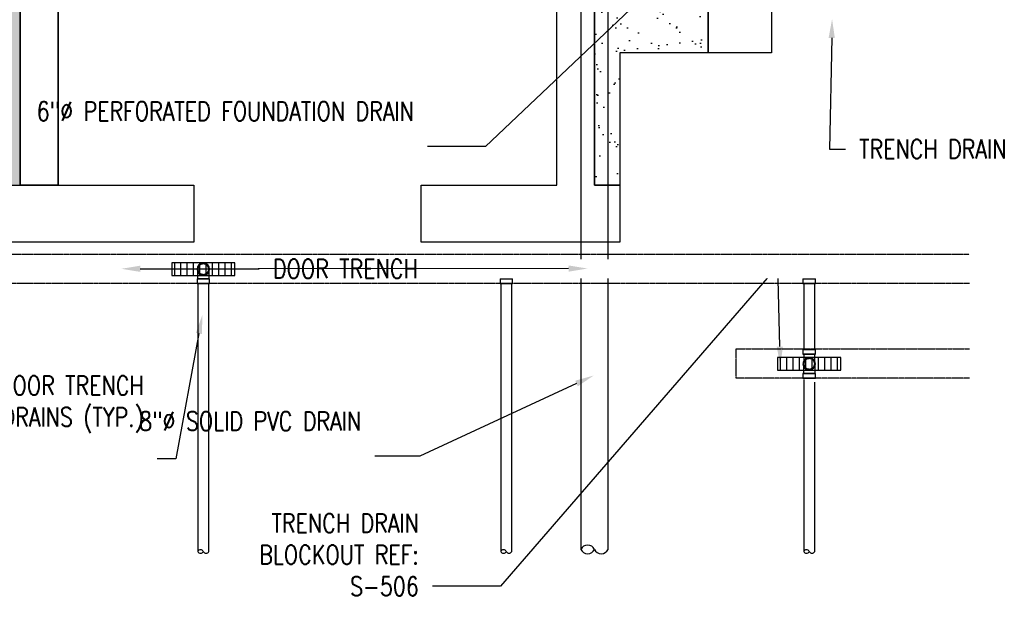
# Model space of a CAD drawing. Header units: inches. Extents: x -5890 to 5861, y -818 to 196.
# Tile 3 of 19: x -806 to -494, y -818 to -634. Entities that reach past the tile are written whole.
import ezdxf
from ezdxf import colors
from ezdxf.entities.mleader import LeaderData, LeaderLine
from ezdxf.math import Vec2, Vec3

# ---------------------------------------------------------------- set-up
doc = ezdxf.new("R2010")
doc.units = ezdxf.units.IN
doc.header["$MEASUREMENT"] = 0
doc.linetypes.add('Hidden 3_32_', pattern=[0.140625, 0.09375, -0.046875])
for name, color, linetype in [('A-DETL-HDLN', 90, 'Hidden 3_32_'), ('P-PIPE', 3, 'Continuous'), ('S-ANNO-NOTE', 2, 'Continuous')]:
    doc.layers.add(name, color=color, linetype=linetype)
doc.layers.add('A-WALL-PATT', color=9, linetype='Continuous', true_color=0x808080)
doc.styles.add('Annotative', font='romans.shx', dxfattribs={"width": 0.8, "height": 0.125})
pattern_1 = [(37.5, (-817.062, -1537.206), (-0.314967, 9.63412), [0, -7.6, 0, -8.5, 0, -8.125]), (7.5, (-817.062, -1537.206), (8.84888, 14.11073), [0, -4.1, 0, -6.85, 0, -2.625]), (327.5, (-823.212, -1537.206), (15.57071, 0.028295), [0, -2.5, 0, -9, 0, -11.75]), (317.5, (-823.212, -1537.206), (15.03063, 4.38838), [0, -1.25, 0, -5.9, 0, -6.75])]

# ---------------------------------------------------------------- blocks, each defined once
blk = doc.blocks.new('Mechanical_Box_H_rvt-1-ENLARGED MECHANICAL ROOM DRAIN AND VENT PLAN 1')
at = {"layer": 'P-PIPE', "lineweight": -3}
for p, q in [((196.72, 937.79), (196.72, 735.8)), ((205.34, 893.21), (205.34, 937.79)), ((205.34, 735.8), (205.34, 893.21)), ((75.1, 821.55), (75.1, 820.05)), ((79.06, 820.05), (79.06, 821.55)), ((171.1, 821.55), (171.1, 820.05)), ((175.06, 820.05), (175.06, 821.55)), ((267.1, 821.55), (267.1, 820.05)), ((271.06, 820.05), (271.06, 821.55)), ((75.33, 820.05), (75.33, 735.14)), ((78.83, 735.14), (78.83, 820.05)), ((171.33, 820.05), (171.33, 735.14)), ((174.83, 735.14), (174.83, 820.05)), ((267.33, 820.04), (267.33, 799.17)), ((270.83, 799.17), (270.83, 820.04)), ((267.1, 799.17), (267.1, 797.67)), ((271.06, 797.67), (271.06, 799.17)), ((267.1, 791.55), (267.1, 790.05)), ((267.33, 789.62), (267.33, 735.14)), ((271.06, 790.05), (271.06, 791.55)), ((270.83, 735.14), (270.83, 788.85))]:
    blk.add_line(p, q, dxfattribs=at)
at = {"layer": 'P-PIPE', "lineweight": -3, "flags": 128}
for points in [[(75.33, 824.61), (75.33, 824.68), (75.33, 824.75), (75.34, 824.82), (75.35, 824.89), (75.36, 824.96), (75.38, 825.03), (75.4, 825.09), (75.42, 825.16), (75.44, 825.23), (75.47, 825.29), (75.49, 825.35), (75.52, 825.42), (75.56, 825.48), (75.59, 825.54), (75.63, 825.6), (75.67, 825.65), (75.72, 825.71), (75.76, 825.76), (75.81, 825.82), (75.86, 825.86), (75.91, 825.91), (75.96, 825.96), (76.02, 826), (76.07, 826.04), (76.13, 826.08), (76.19, 826.12), (76.25, 826.15), (76.31, 826.18), (76.38, 826.21), (76.44, 826.24), (76.51, 826.26), (76.58, 826.29), (76.64, 826.3), (76.71, 826.32), (76.78, 826.33), (76.85, 826.34), (76.92, 826.35), (76.99, 826.36), (77.06, 826.36), (77.08, 826.36)], [(77.08, 822.86), (77.01, 822.86), (76.94, 822.87), (76.87, 822.87), (76.8, 822.88), (76.73, 822.89), (76.66, 822.91), (76.59, 822.93), (76.53, 822.95), (76.46, 822.97), (76.4, 823), (76.33, 823.03), (76.27, 823.06), (76.21, 823.09), (76.15, 823.13), (76.09, 823.17), (76.03, 823.21), (75.98, 823.25), (75.92, 823.29), (75.87, 823.34), (75.82, 823.39), (75.77, 823.44), (75.73, 823.49), (75.68, 823.55), (75.64, 823.61), (75.6, 823.66), (75.57, 823.72), (75.53, 823.78), (75.5, 823.85), (75.47, 823.91), (75.45, 823.98), (75.42, 824.04), (75.4, 824.11), (75.38, 824.18), (75.37, 824.24), (75.35, 824.31), (75.34, 824.38), (75.33, 824.45), (75.33, 824.52), (75.33, 824.59), (75.33, 824.61)], [(75.33, 821.55), (75.33, 821.67), (75.33, 821.79), (75.33, 821.92), (75.33, 822.04), (75.33, 822.16), (75.33, 822.28), (75.33, 822.4), (75.33, 822.52), (75.33, 822.63), (75.33, 822.75), (75.33, 822.86), (75.33, 822.97), (75.33, 823.08), (75.33, 823.19), (75.33, 823.29), (75.33, 823.39), (75.33, 823.49), (75.33, 823.58), (75.33, 823.67), (75.33, 823.76), (75.33, 823.84), (75.33, 823.92), (75.33, 824), (75.33, 824.07), (75.33, 824.14), (75.33, 824.2), (75.33, 824.26), (75.33, 824.31), (75.33, 824.36), (75.33, 824.41), (75.33, 824.45), (75.33, 824.49), (75.33, 824.52), (75.33, 824.55), (75.33, 824.57), (75.33, 824.59), (75.33, 824.6), (75.33, 824.61), (75.33, 824.61)], [(77.08, 826.36), (77.15, 826.36), (77.22, 826.35), (77.29, 826.35), (77.36, 826.34), (77.42, 826.32), (77.49, 826.31), (77.56, 826.29), (77.63, 826.27), (77.69, 826.25), (77.76, 826.22), (77.82, 826.19), (77.89, 826.16), (77.95, 826.13), (78.01, 826.09), (78.07, 826.05), (78.12, 826.01), (78.18, 825.97), (78.23, 825.93), (78.28, 825.88), (78.33, 825.83), (78.38, 825.78), (78.43, 825.72), (78.47, 825.67), (78.51, 825.61), (78.55, 825.55), (78.59, 825.5), (78.62, 825.43), (78.65, 825.37), (78.68, 825.31), (78.71, 825.24), (78.73, 825.18), (78.75, 825.11), (78.77, 825.04), (78.79, 824.98), (78.8, 824.91), (78.81, 824.84), (78.82, 824.77), (78.82, 824.7), (78.83, 824.63), (78.83, 824.61)], [(78.83, 824.61), (78.83, 824.54), (78.82, 824.47), (78.81, 824.4), (78.8, 824.33), (78.79, 824.26), (78.78, 824.19), (78.76, 824.13), (78.74, 824.06), (78.71, 823.99), (78.69, 823.93), (78.66, 823.86), (78.63, 823.8), (78.6, 823.74), (78.56, 823.68), (78.52, 823.62), (78.48, 823.56), (78.44, 823.51), (78.39, 823.46), (78.35, 823.4), (78.3, 823.35), (78.25, 823.31), (78.19, 823.26), (78.14, 823.22), (78.08, 823.18), (78.02, 823.14), (77.96, 823.1), (77.9, 823.07), (77.84, 823.03), (77.78, 823.01), (77.71, 822.98), (77.65, 822.95), (77.58, 822.93), (77.51, 822.91), (77.44, 822.9), (77.37, 822.88), (77.31, 822.87), (77.24, 822.87), (77.17, 822.86), (77.1, 822.86), (77.08, 822.86)], [(78.83, 824.61), (78.83, 824.61), (78.83, 824.6), (78.83, 824.59), (78.83, 824.57), (78.83, 824.55), (78.83, 824.52), (78.83, 824.49), (78.83, 824.45), (78.83, 824.41), (78.83, 824.37), (78.83, 824.31), (78.83, 824.26), (78.83, 824.2), (78.83, 824.14), (78.83, 824.07), (78.83, 824), (78.83, 823.92), (78.83, 823.84), (78.83, 823.76), (78.83, 823.67), (78.83, 823.58), (78.83, 823.49), (78.83, 823.39), (78.83, 823.29), (78.83, 823.19), (78.83, 823.08), (78.83, 822.97), (78.83, 822.86), (78.83, 822.75), (78.83, 822.64), (78.83, 822.52), (78.83, 822.4), (78.83, 822.28), (78.83, 822.16), (78.83, 822.04), (78.83, 821.92), (78.83, 821.8), (78.83, 821.67), (78.83, 821.55), (78.83, 821.55)], [(171.33, 824.61), (171.33, 824.68), (171.33, 824.75), (171.34, 824.82), (171.35, 824.89), (171.36, 824.96), (171.38, 825.03), (171.4, 825.09), (171.42, 825.16), (171.44, 825.23), (171.47, 825.29), (171.49, 825.35), (171.52, 825.42), (171.56, 825.48), (171.59, 825.54), (171.63, 825.6), (171.67, 825.65), (171.72, 825.71), (171.76, 825.76), (171.81, 825.82), (171.86, 825.86), (171.91, 825.91), (171.96, 825.96), (172.02, 826), (172.07, 826.04), (172.13, 826.08), (172.19, 826.12), (172.25, 826.15), (172.31, 826.18), (172.38, 826.21), (172.44, 826.24), (172.51, 826.26), (172.58, 826.29), (172.64, 826.3), (172.71, 826.32), (172.78, 826.33), (172.85, 826.34), (172.92, 826.35), (172.99, 826.36), (173.06, 826.36), (173.08, 826.36)], [(173.08, 822.86), (173.01, 822.86), (172.94, 822.87), (172.87, 822.87), (172.8, 822.88), (172.73, 822.89), (172.66, 822.91), (172.59, 822.93), (172.53, 822.95), (172.46, 822.97), (172.4, 823), (172.33, 823.03), (172.27, 823.06), (172.21, 823.09), (172.15, 823.13), (172.09, 823.17), (172.03, 823.21), (171.98, 823.25), (171.92, 823.29), (171.87, 823.34), (171.82, 823.39), (171.77, 823.44), (171.73, 823.49), (171.68, 823.55), (171.64, 823.61), (171.6, 823.66), (171.57, 823.72), (171.53, 823.78), (171.5, 823.85), (171.47, 823.91), (171.45, 823.98), (171.42, 824.04), (171.4, 824.11), (171.38, 824.18), (171.37, 824.24), (171.35, 824.31), (171.34, 824.38), (171.33, 824.45), (171.33, 824.52), (171.33, 824.59), (171.33, 824.61)], [(171.33, 821.55), (171.33, 821.67), (171.33, 821.79), (171.33, 821.92), (171.33, 822.04), (171.33, 822.16), (171.33, 822.28), (171.33, 822.4), (171.33, 822.52), (171.33, 822.63), (171.33, 822.75), (171.33, 822.86), (171.33, 822.97), (171.33, 823.08), (171.33, 823.19), (171.33, 823.29), (171.33, 823.39), (171.33, 823.49), (171.33, 823.58), (171.33, 823.67), (171.33, 823.76), (171.33, 823.84), (171.33, 823.92), (171.33, 824), (171.33, 824.07), (171.33, 824.14), (171.33, 824.2), (171.33, 824.26), (171.33, 824.31), (171.33, 824.36), (171.33, 824.41), (171.33, 824.45), (171.33, 824.49), (171.33, 824.52), (171.33, 824.55), (171.33, 824.57), (171.33, 824.59), (171.33, 824.6), (171.33, 824.61), (171.33, 824.61)], [(173.08, 826.36), (173.15, 826.36), (173.22, 826.35), (173.29, 826.35), (173.36, 826.34), (173.42, 826.32), (173.49, 826.31), (173.56, 826.29), (173.63, 826.27), (173.69, 826.25), (173.76, 826.22), (173.82, 826.19), (173.89, 826.16), (173.95, 826.13), (174.01, 826.09), (174.07, 826.05), (174.12, 826.01), (174.18, 825.97), (174.23, 825.93), (174.28, 825.88), (174.33, 825.83), (174.38, 825.78), (174.43, 825.72), (174.47, 825.67), (174.51, 825.61), (174.55, 825.55), (174.59, 825.5), (174.62, 825.43), (174.65, 825.37), (174.68, 825.31), (174.71, 825.24), (174.73, 825.18), (174.75, 825.11), (174.77, 825.04), (174.79, 824.98), (174.8, 824.91), (174.81, 824.84), (174.82, 824.77), (174.82, 824.7), (174.83, 824.63), (174.83, 824.61)], [(174.83, 824.61), (174.83, 824.54), (174.82, 824.47), (174.81, 824.4), (174.8, 824.33), (174.79, 824.26), (174.78, 824.19), (174.76, 824.13), (174.74, 824.06), (174.71, 823.99), (174.69, 823.93), (174.66, 823.86), (174.63, 823.8), (174.6, 823.74), (174.56, 823.68), (174.52, 823.62), (174.48, 823.56), (174.44, 823.51), (174.39, 823.46), (174.35, 823.4), (174.3, 823.35), (174.25, 823.31), (174.19, 823.26), (174.14, 823.22), (174.08, 823.18), (174.02, 823.14), (173.96, 823.1), (173.9, 823.07), (173.84, 823.03), (173.78, 823.01), (173.71, 822.98), (173.65, 822.95), (173.58, 822.93), (173.51, 822.91), (173.44, 822.9), (173.37, 822.88), (173.31, 822.87), (173.24, 822.87), (173.17, 822.86), (173.1, 822.86), (173.08, 822.86)], [(174.83, 824.61), (174.83, 824.61), (174.83, 824.6), (174.83, 824.59), (174.83, 824.57), (174.83, 824.55), (174.83, 824.52), (174.83, 824.49), (174.83, 824.45), (174.83, 824.41), (174.83, 824.37), (174.83, 824.31), (174.83, 824.26), (174.83, 824.2), (174.83, 824.14), (174.83, 824.07), (174.83, 824), (174.83, 823.92), (174.83, 823.84), (174.83, 823.76), (174.83, 823.67), (174.83, 823.58), (174.83, 823.49), (174.83, 823.39), (174.83, 823.29), (174.83, 823.19), (174.83, 823.08), (174.83, 822.97), (174.83, 822.86), (174.83, 822.75), (174.83, 822.64), (174.83, 822.52), (174.83, 822.4), (174.83, 822.28), (174.83, 822.16), (174.83, 822.04), (174.83, 821.92), (174.83, 821.8), (174.83, 821.67), (174.83, 821.55), (174.83, 821.55)], [(267.33, 824.61), (267.33, 824.68), (267.33, 824.75), (267.34, 824.82), (267.35, 824.89), (267.36, 824.96), (267.38, 825.03), (267.4, 825.09), (267.42, 825.16), (267.44, 825.23), (267.47, 825.29), (267.49, 825.35), (267.52, 825.42), (267.56, 825.48), (267.59, 825.54), (267.63, 825.6), (267.67, 825.65), (267.72, 825.71), (267.76, 825.76), (267.81, 825.82), (267.86, 825.86), (267.91, 825.91), (267.96, 825.96), (268.02, 826), (268.07, 826.04), (268.13, 826.08), (268.19, 826.12), (268.25, 826.15), (268.31, 826.18), (268.38, 826.21), (268.44, 826.24), (268.51, 826.26), (268.58, 826.29), (268.64, 826.3), (268.71, 826.32), (268.78, 826.33), (268.85, 826.34), (268.92, 826.35), (268.99, 826.36), (269.06, 826.36), (269.08, 826.36)], [(269.08, 822.86), (269.01, 822.86), (268.94, 822.87), (268.87, 822.87), (268.8, 822.88), (268.73, 822.89), (268.66, 822.91), (268.59, 822.93), (268.53, 822.95), (268.46, 822.97), (268.4, 823), (268.33, 823.03), (268.27, 823.06), (268.21, 823.09), (268.15, 823.13), (268.09, 823.17), (268.03, 823.21), (267.98, 823.25), (267.92, 823.29), (267.87, 823.34), (267.82, 823.39), (267.77, 823.44), (267.73, 823.49), (267.68, 823.55), (267.64, 823.61), (267.6, 823.66), (267.57, 823.72), (267.53, 823.78), (267.5, 823.85), (267.47, 823.91), (267.45, 823.98), (267.42, 824.04), (267.4, 824.11), (267.38, 824.18), (267.37, 824.24), (267.35, 824.31), (267.34, 824.38), (267.33, 824.45), (267.33, 824.52), (267.33, 824.59), (267.33, 824.61)], [(267.33, 821.55), (267.33, 821.67), (267.33, 821.79), (267.33, 821.92), (267.33, 822.04), (267.33, 822.16), (267.33, 822.28), (267.33, 822.4), (267.33, 822.52), (267.33, 822.63), (267.33, 822.75), (267.33, 822.86), (267.33, 822.97), (267.33, 823.08), (267.33, 823.19), (267.33, 823.29), (267.33, 823.39), (267.33, 823.49), (267.33, 823.58), (267.33, 823.67), (267.33, 823.76), (267.33, 823.84), (267.33, 823.92), (267.33, 824), (267.33, 824.07), (267.33, 824.14), (267.33, 824.2), (267.33, 824.26), (267.33, 824.31), (267.33, 824.36), (267.33, 824.41), (267.33, 824.45), (267.33, 824.49), (267.33, 824.52), (267.33, 824.55), (267.33, 824.57), (267.33, 824.59), (267.33, 824.6), (267.33, 824.61), (267.33, 824.61)], [(269.08, 826.36), (269.15, 826.36), (269.22, 826.35), (269.29, 826.35), (269.36, 826.34), (269.42, 826.32), (269.49, 826.31), (269.56, 826.29), (269.63, 826.27), (269.69, 826.25), (269.76, 826.22), (269.82, 826.19), (269.89, 826.16), (269.95, 826.13), (270.01, 826.09), (270.07, 826.05), (270.12, 826.01), (270.18, 825.97), (270.23, 825.93), (270.28, 825.88), (270.33, 825.83), (270.38, 825.78), (270.43, 825.72), (270.47, 825.67), (270.51, 825.61), (270.55, 825.55), (270.59, 825.5), (270.62, 825.43), (270.65, 825.37), (270.68, 825.31), (270.71, 825.24), (270.73, 825.18), (270.75, 825.11), (270.77, 825.04), (270.79, 824.98), (270.8, 824.91), (270.81, 824.84), (270.82, 824.77), (270.82, 824.7), (270.83, 824.63), (270.83, 824.61)], [(270.83, 824.61), (270.83, 824.54), (270.82, 824.47), (270.81, 824.4), (270.8, 824.33), (270.79, 824.26), (270.78, 824.19), (270.76, 824.13), (270.74, 824.06), (270.71, 823.99), (270.69, 823.93), (270.66, 823.86), (270.63, 823.8), (270.6, 823.74), (270.56, 823.68), (270.52, 823.62), (270.48, 823.56), (270.44, 823.51), (270.39, 823.46), (270.35, 823.4), (270.3, 823.35), (270.25, 823.31), (270.19, 823.26), (270.14, 823.22), (270.08, 823.18), (270.02, 823.14), (269.96, 823.1), (269.9, 823.07), (269.84, 823.03), (269.78, 823.01), (269.71, 822.98), (269.65, 822.95), (269.58, 822.93), (269.51, 822.91), (269.44, 822.9), (269.37, 822.88), (269.31, 822.87), (269.24, 822.87), (269.17, 822.86), (269.1, 822.86), (269.08, 822.86)], [(270.83, 824.61), (270.83, 824.61), (270.83, 824.6), (270.83, 824.59), (270.83, 824.57), (270.83, 824.55), (270.83, 824.52), (270.83, 824.49), (270.83, 824.45), (270.83, 824.41), (270.83, 824.37), (270.83, 824.31), (270.83, 824.26), (270.83, 824.2), (270.83, 824.14), (270.83, 824.07), (270.83, 824), (270.83, 823.92), (270.83, 823.84), (270.83, 823.76), (270.83, 823.67), (270.83, 823.58), (270.83, 823.49), (270.83, 823.39), (270.83, 823.29), (270.83, 823.19), (270.83, 823.08), (270.83, 822.97), (270.83, 822.86), (270.83, 822.75), (270.83, 822.64), (270.83, 822.52), (270.83, 822.4), (270.83, 822.28), (270.83, 822.16), (270.83, 822.04), (270.83, 821.92), (270.83, 821.8), (270.83, 821.67), (270.83, 821.55), (270.83, 821.55)], [(267.33, 797.67), (267.33, 797.55), (267.33, 797.43), (267.33, 797.3), (267.33, 797.18), (267.33, 797.06), (267.33, 796.94), (267.33, 796.82), (267.33, 796.7), (267.33, 796.58), (267.33, 796.47), (267.33, 796.36), (267.33, 796.25), (267.33, 796.14), (267.33, 796.03), (267.33, 795.93), (267.33, 795.83), (267.33, 795.73), (267.33, 795.64), (267.33, 795.55), (267.33, 795.46), (267.33, 795.38), (267.33, 795.3), (267.33, 795.22), (267.33, 795.15), (267.33, 795.08), (267.33, 795.02), (267.33, 794.96), (267.33, 794.9), (267.33, 794.85), (267.33, 794.81), (267.33, 794.77), (267.33, 794.73), (267.33, 794.7), (267.33, 794.67), (267.33, 794.65), (267.33, 794.63), (267.33, 794.62), (267.33, 794.61), (267.33, 794.61)], [(267.33, 794.61), (267.33, 794.68), (267.33, 794.75), (267.34, 794.82), (267.35, 794.89), (267.36, 794.96), (267.38, 795.03), (267.4, 795.09), (267.42, 795.16), (267.44, 795.23), (267.47, 795.29), (267.49, 795.35), (267.52, 795.42), (267.56, 795.48), (267.59, 795.54), (267.63, 795.6), (267.67, 795.65), (267.72, 795.71), (267.76, 795.76), (267.81, 795.82), (267.86, 795.86), (267.91, 795.91), (267.96, 795.96), (268.02, 796), (268.07, 796.04), (268.13, 796.08), (268.19, 796.12), (268.25, 796.15), (268.31, 796.18), (268.38, 796.21), (268.44, 796.24), (268.51, 796.26), (268.58, 796.29), (268.64, 796.3), (268.71, 796.32), (268.78, 796.33), (268.85, 796.34), (268.92, 796.35), (268.99, 796.36), (269.06, 796.36), (269.08, 796.36)], [(269.08, 796.36), (269.15, 796.36), (269.22, 796.35), (269.29, 796.35), (269.36, 796.34), (269.42, 796.32), (269.49, 796.31), (269.56, 796.29), (269.63, 796.27), (269.69, 796.25), (269.76, 796.22), (269.82, 796.19), (269.89, 796.16), (269.95, 796.13), (270.01, 796.09), (270.07, 796.05), (270.12, 796.01), (270.18, 795.97), (270.23, 795.93), (270.28, 795.88), (270.33, 795.83), (270.38, 795.78), (270.43, 795.72), (270.47, 795.67), (270.51, 795.61), (270.55, 795.55), (270.59, 795.5), (270.62, 795.43), (270.65, 795.37), (270.68, 795.31), (270.71, 795.24), (270.73, 795.18), (270.75, 795.11), (270.77, 795.04), (270.79, 794.98), (270.8, 794.91), (270.81, 794.84), (270.82, 794.77), (270.82, 794.7), (270.83, 794.63), (270.83, 794.61)], [(270.83, 794.61), (270.83, 794.61), (270.83, 794.62), (270.83, 794.63), (270.83, 794.65), (270.83, 794.67), (270.83, 794.7), (270.83, 794.73), (270.83, 794.77), (270.83, 794.81), (270.83, 794.85), (270.83, 794.9), (270.83, 794.96), (270.83, 795.02), (270.83, 795.08), (270.83, 795.15), (270.83, 795.22), (270.83, 795.3), (270.83, 795.38), (270.83, 795.46), (270.83, 795.55), (270.83, 795.64), (270.83, 795.73), (270.83, 795.83), (270.83, 795.93), (270.83, 796.03), (270.83, 796.14), (270.83, 796.25), (270.83, 796.36), (270.83, 796.47), (270.83, 796.58), (270.83, 796.7), (270.83, 796.82), (270.83, 796.94), (270.83, 797.06), (270.83, 797.18), (270.83, 797.3), (270.83, 797.42), (270.83, 797.55), (270.83, 797.67), (270.83, 797.67)], [(269.08, 792.86), (269.01, 792.86), (268.94, 792.87), (268.87, 792.87), (268.8, 792.88), (268.73, 792.89), (268.66, 792.91), (268.59, 792.93), (268.53, 792.95), (268.46, 792.97), (268.4, 793), (268.33, 793.03), (268.27, 793.06), (268.21, 793.09), (268.15, 793.13), (268.09, 793.17), (268.03, 793.21), (267.98, 793.25), (267.92, 793.29), (267.87, 793.34), (267.82, 793.39), (267.77, 793.44), (267.73, 793.49), (267.68, 793.55), (267.64, 793.61), (267.6, 793.66), (267.57, 793.72), (267.53, 793.78), (267.5, 793.85), (267.47, 793.91), (267.45, 793.98), (267.42, 794.04), (267.4, 794.11), (267.38, 794.18), (267.37, 794.24), (267.35, 794.31), (267.34, 794.38), (267.33, 794.45), (267.33, 794.52), (267.33, 794.59), (267.33, 794.61)], [(267.33, 791.55), (267.33, 791.67), (267.33, 791.79), (267.33, 791.92), (267.33, 792.04), (267.33, 792.16), (267.33, 792.28), (267.33, 792.4), (267.33, 792.52), (267.33, 792.63), (267.33, 792.75), (267.33, 792.86), (267.33, 792.97), (267.33, 793.08), (267.33, 793.19), (267.33, 793.29), (267.33, 793.39), (267.33, 793.49), (267.33, 793.58), (267.33, 793.67), (267.33, 793.76), (267.33, 793.84), (267.33, 793.92), (267.33, 794), (267.33, 794.07), (267.33, 794.14), (267.33, 794.2), (267.33, 794.26), (267.33, 794.31), (267.33, 794.36), (267.33, 794.41), (267.33, 794.45), (267.33, 794.49), (267.33, 794.52), (267.33, 794.55), (267.33, 794.57), (267.33, 794.59), (267.33, 794.6), (267.33, 794.61), (267.33, 794.61)], [(270.83, 794.61), (270.83, 794.54), (270.82, 794.47), (270.81, 794.4), (270.8, 794.33), (270.79, 794.26), (270.78, 794.19), (270.76, 794.13), (270.74, 794.06), (270.71, 793.99), (270.69, 793.93), (270.66, 793.86), (270.63, 793.8), (270.6, 793.74), (270.56, 793.68), (270.52, 793.62), (270.48, 793.56), (270.44, 793.51), (270.39, 793.46), (270.35, 793.4), (270.3, 793.35), (270.25, 793.31), (270.19, 793.26), (270.14, 793.22), (270.08, 793.18), (270.02, 793.14), (269.96, 793.1), (269.9, 793.07), (269.84, 793.03), (269.78, 793.01), (269.71, 792.98), (269.65, 792.95), (269.58, 792.93), (269.51, 792.91), (269.44, 792.9), (269.37, 792.88), (269.31, 792.87), (269.24, 792.87), (269.17, 792.86), (269.1, 792.86), (269.08, 792.86)], [(270.83, 794.61), (270.83, 794.61), (270.83, 794.6), (270.83, 794.59), (270.83, 794.57), (270.83, 794.55), (270.83, 794.52), (270.83, 794.49), (270.83, 794.45), (270.83, 794.41), (270.83, 794.37), (270.83, 794.31), (270.83, 794.26), (270.83, 794.2), (270.83, 794.14), (270.83, 794.07), (270.83, 794), (270.83, 793.92), (270.83, 793.84), (270.83, 793.76), (270.83, 793.67), (270.83, 793.58), (270.83, 793.49), (270.83, 793.39), (270.83, 793.29), (270.83, 793.19), (270.83, 793.08), (270.83, 792.97), (270.83, 792.86), (270.83, 792.75), (270.83, 792.64), (270.83, 792.52), (270.83, 792.4), (270.83, 792.28), (270.83, 792.16), (270.83, 792.04), (270.83, 791.92), (270.83, 791.8), (270.83, 791.67), (270.83, 791.55), (270.83, 791.55)]]:
    blk.add_lwpolyline(points, dxfattribs=at)
at = {"layer": 'P-PIPE', "lineweight": -3}
for centre, radius, start, end in [((77.08, 824.61), 1.98, 90, 270), ((77.08, 824.61), 1.98, 90, 270), ((77.08, 824.61), 1.75, 0, 180), ((77.08, 824.61), 1.75, 90, 270), ((77.08, 824.61), 1.75, 180, 0), ((77.08, 824.61), 1.98, 270, 90), ((77.08, 824.61), 1.98, 270, 90), ((77.08, 824.61), 1.75, 270, 90), ((173.08, 824.61), 1.98, 90, 270), ((173.08, 824.61), 1.98, 90, 270), ((173.08, 824.61), 1.75, 0, 180), ((173.08, 824.61), 1.75, 90, 270), ((173.08, 824.61), 1.75, 180, 0), ((173.08, 824.61), 1.98, 270, 90), ((173.08, 824.61), 1.98, 270, 90), ((173.08, 824.61), 1.75, 270, 90), ((269.08, 824.61), 1.98, 90, 270), ((269.08, 824.61), 1.98, 90, 270), ((269.08, 824.61), 1.75, 0, 180), ((269.08, 824.61), 1.75, 90, 270), ((269.08, 824.61), 1.75, 180, 0), ((269.08, 824.61), 1.98, 270, 90), ((269.08, 824.61), 1.98, 270, 90), ((269.08, 824.61), 1.75, 270, 90), ((269.08, 794.61), 1.98, 90, 270), ((269.08, 794.61), 1.98, 90, 270), ((269.08, 794.61), 1.75, 0, 180), ((269.08, 794.61), 1.75, 90, 270), ((269.08, 794.61), 1.98, 270, 90), ((269.08, 794.61), 1.98, 270, 90), ((269.08, 794.61), 1.75, 270, 90), ((269.08, 794.61), 1.75, 180, 0), ((198.88, 734.78), 2.39, 25.3642, 154.6358), ((76.2, 734.73), 0.968, 25.3642, 154.6358), ((76.2, 735.56), 0.968, 205.3642, 334.6358), ((77.95, 735.56), 0.968, 205.3642, 334.6358), ((172.2, 734.73), 0.968, 25.3642, 154.6358), ((172.2, 735.56), 0.968, 205.3642, 334.6358), ((173.95, 735.56), 0.968, 205.3642, 334.6358), ((198.88, 736.82), 2.39, 205.3642, 334.6358), ((203.19, 736.82), 2.39, 205.3642, 334.6358), ((268.2, 734.73), 0.968, 25.3642, 154.6358), ((268.2, 735.56), 0.968, 205.3642, 334.6358), ((269.95, 735.56), 0.968, 205.3642, 334.6358)]:
    blk.add_arc(centre, radius, start, end, dxfattribs=at)
for centre, major_axis, start_param, end_param in [((77.08, 821.55), (1.98, 0), 1.570796, 4.712389), ((77.08, 821.55), (1.75, 0), 1.570796, 4.712389), ((77.08, 821.55), (1.98, 0), 4.712389, 7.853982), ((77.08, 821.55), (1.75, 0), 4.712389, 7.853982), ((173.08, 821.55), (1.98, 0), 1.570796, 4.712389), ((173.08, 821.55), (1.75, 0), 1.570796, 4.712389), ((173.08, 821.55), (1.98, 0), 4.712389, 7.853982), ((173.08, 821.55), (1.75, 0), 4.712389, 7.853982), ((269.08, 821.55), (1.98, 0), 1.570796, 4.712389), ((269.08, 821.55), (1.75, 0), 1.570796, 4.712389), ((269.08, 821.55), (1.98, 0), 4.712389, 7.853982), ((269.08, 821.55), (1.75, 0), 4.712389, 7.853982), ((77.08, 820.05), (1.98, 0), 1.570796, 4.712389), ((77.08, 820.05), (1.75, 0), 1.570796, 3.141593), ((77.08, 820.05), (1.75, 0), 3.141593, 4.712389), ((77.08, 820.05), (1.98, 0), 4.712389, 7.853982), ((77.08, 820.05), (1.75, 0), 0, 1.570796), ((77.08, 820.05), (1.75, 0), 4.712389, 6.283185), ((173.08, 820.05), (1.98, 0), 1.570796, 4.712389), ((173.08, 820.05), (1.75, 0), 1.570796, 3.141593), ((173.08, 820.05), (1.75, 0), 3.141593, 4.712389), ((173.08, 820.05), (1.98, 0), 4.712389, 7.853982), ((173.08, 820.05), (1.75, 0), 0, 1.570796), ((173.08, 820.05), (1.75, 0), 4.712389, 6.283185), ((269.08, 820.05), (1.98, 0), 1.570796, 4.712389), ((269.08, 820.05), (1.75, 0), 1.570796, 3.141593), ((269.08, 820.05), (1.75, 0), 3.141593, 4.712389), ((269.08, 820.05), (1.98, 0), 4.712389, 7.853982), ((269.08, 820.05), (1.75, 0), 0, 1.570796), ((269.08, 820.05), (1.75, 0), 4.712389, 6.283185), ((269.08, 799.17), (1.98, 0), 1.570796, 4.712389), ((269.08, 799.17), (1.75, 0), 1.570796, 4.712389), ((269.08, 799.17), (1.75, 0), 4.712389, 7.853982), ((269.08, 799.17), (1.98, 0), 4.712389, 7.853982), ((269.08, 791.55), (1.98, 0), 1.570796, 4.712389), ((269.08, 790.05), (1.98, 0), 1.570796, 4.712389), ((269.08, 791.55), (1.75, 0), 1.570796, 4.712389), ((269.08, 790.05), (1.75, 0), 1.570796, 3.141593), ((269.08, 790.05), (1.75, 0), 3.141593, 4.712389), ((269.08, 791.55), (1.98, 0), 4.712389, 7.853982), ((269.08, 791.55), (1.75, 0), 4.712389, 7.853982), ((269.08, 790.05), (1.98, 0), 4.712389, 7.853982), ((269.08, 790.05), (1.75, 0), 0, 1.570796), ((269.08, 790.05), (1.75, 0), 4.712389, 6.283185)]:
    blk.add_ellipse(centre, major_axis=major_axis, ratio=0.010416, start_param=start_param, end_param=end_param, dxfattribs=at)
at = {"layer": 'P-PIPE', "lineweight": -3, "extrusion": (0, 0, -1)}
for major_axis, start_param, end_param in [((1.98, 0), 1.570796, 4.712389), ((1.75, 0), 3.141593, 4.712389), ((1.75, 0), 1.570796, 3.141593), ((1.75, 0), 4.712389, 6.283185), ((1.98, 0), 4.712389, 7.853982), ((1.75, 0), 0, 1.570796)]:
    blk.add_ellipse((269.08, 797.67), major_axis=major_axis, ratio=0.010416, start_param=start_param, end_param=end_param, dxfattribs=at)

msp = doc.modelspace()

# ---------------------------------------------------------------- hatches: boundary and pattern name
at = {"layer": 'A-WALL-PATT'}
h = msp.add_hatch(dxfattribs=at)
h.set_pattern_fill('AR-SAND', color=8, scale=5, style=0)
h.set_pattern_definition(pattern_1)
h.paths.add_polyline_path([(-611.9847, -392.0485), (-611.9847, -289.5896), (-635.9847, -289.5896), (-635.9847, -416.0002), (-829.9847, -416.0002), (-829.9847, -662.0002), (-1001.8185, -662.0002), (-1001.8185, -686.0003), (-805.9847, -686.0003), (-805.9847, -440.0002), (-623.9847, -440.0002), (-623.9847, -493.9544), (-623.9847, -493.9544), (-623.9847, -494.3253), (-587.9847, -494.3253), (-587.9847, -392.0485)])
h = msp.add_hatch(dxfattribs=at)
h.set_pattern_fill('AR-SAND', color=8, scale=5, style=0)
h.set_pattern_definition(pattern_1)
h.paths.add_polyline_path([(-623.9847, -686.0003), (-623.9847, -601.6753), (-587.9847, -601.6753), (-587.9847, -644.0002), (-615.9847, -644.0002), (-615.9847, -686.0003)])
h = msp.add_hatch(dxfattribs=at)
h.set_pattern_fill('_USER', color=8, scale=2, angle=90, style=0, pattern_type=0)
h.set_pattern_definition([(90, (-721.062, -1537.2062), (-2, 1e-16), [])])
h.paths.add_polyline_path([(-737.9849, -714.5967), (-737.9849, -710.5967), (-757.9849, -710.5967), (-757.9849, -714.5967)])
h = msp.add_hatch(dxfattribs=at)
h.set_pattern_fill('_USER', color=8, scale=2, angle=90, style=0, pattern_type=0)
h.set_pattern_definition([(90, (-625.062, -1537.2062), (-2, 1e-16), [])])
h.paths.add_polyline_path([(-641.9849, -714.5967), (-641.9849, -710.5967), (-661.9849, -710.5967), (-661.9849, -714.5967)])
h = msp.add_hatch(dxfattribs=at)
h.set_pattern_fill('_USER', color=8, scale=2, angle=90, style=0, pattern_type=0)
h.set_pattern_definition([(90, (-529.062, -1537.2062), (-2, 1e-16), [])])
h.paths.add_polyline_path([(-545.9849, -714.5967), (-545.9849, -710.5967), (-565.9849, -710.5967), (-565.9849, -714.5967)])
h = msp.add_hatch(dxfattribs=at)
h.set_pattern_fill('_USER', color=8, scale=2, angle=90, style=0, pattern_type=0)
h.set_pattern_definition([(90, (-529.062, -1567.2062), (-2, 1e-16), [])])
h.paths.add_polyline_path([(-545.9849, -744.5967), (-545.9849, -740.5967), (-565.9849, -740.5967), (-565.9849, -744.5967)])

# ---------------------------------------------------------------- linework, layer by layer
at = {"layer": 'A-DETL-HDLN'}
for p, q in [((-975.1468, -707.8372), (-505.2449, -707.8372)), ((-505.2449, -717.1497), (-975.1468, -717.1497)), ((-579.1231, -737.844), (-505.2449, -737.844)), ((-579.1231, -747.1565), (-579.1231, -737.844)), ((-505.2449, -747.1565), (-579.1231, -747.1565))]:
    msp.add_line(p, q, dxfattribs=at)
at = {"layer": 'A-WALL-PATT'}
for points in [[(-611.9847, -392.0485), (-611.9847, -289.5896), (-635.9847, -289.5896), (-635.9847, -416.0002), (-829.9847, -416.0002), (-829.9847, -662.0002), (-1001.8185, -662.0002), (-1001.8185, -686.0003), (-805.9847, -686.0003), (-805.9847, -440.0002), (-623.9847, -440.0002), (-623.9847, -493.9544), (-623.9847, -493.9544), (-623.9847, -494.3253), (-587.9847, -494.3253), (-587.9847, -392.0485)], [(-623.9847, -497.3405), (-623.9847, -440.0003), (-805.9847, -440.0002), (-805.9847, -686.0003), (-793.9847, -686.0003), (-793.9847, -452.0002), (-635.9847, -452.0002), (-635.9847, -497.3405)], [(-805.9847, -686.0003), (-805.9847, -440.0003), (-623.9847, -440.0003), (-623.9847, -686.0003), (-615.9847, -686.0003), (-615.9847, -703.9934), (-678.9847, -703.9934), (-678.9847, -686.0003), (-635.9847, -686.0003), (-635.9847, -452.0003), (-793.9847, -452.0003), (-793.9847, -686.0003)], [(-587.9847, -644.0002), (-587.9847, -596.3753), (-567.9847, -596.3753), (-567.9847, -644.0002)], [(-623.9847, -686.0003), (-623.9847, -601.6753), (-587.9847, -601.6753), (-587.9847, -644.0002), (-615.9847, -644.0002), (-615.9847, -686.0003)], [(-1102.9847, -686.0003), (-750.9847, -686.0003), (-750.9847, -704.0003), (-1102.9847, -704.0003)]]:
    msp.add_lwpolyline(points, close=True, dxfattribs=at)
msp.add_lwpolyline([(-623.9847, -598.2892), (-623.9847, -686.0003), (-615.9847, -686.0003), (-615.9847, -703.9934), (-678.9847, -703.9934), (-678.9847, -686.0003), (-635.9847, -686.0003), (-635.9847, -598.2892), (-623.9847, -598.2892)], dxfattribs=at)
at = {"layer": 'P-PIPE'}
for p, q in [((-757.9849, -710.5967), (-757.9849, -714.5967)), ((-737.9849, -710.5967), (-757.9849, -710.5967)), ((-737.9849, -714.5967), (-737.9849, -710.5967)), ((-661.9849, -710.5967), (-661.9849, -714.5967)), ((-641.9849, -710.5967), (-661.9849, -710.5967)), ((-641.9849, -714.5967), (-641.9849, -710.5967)), ((-565.9849, -710.5967), (-565.9849, -714.5967)), ((-545.9849, -710.5967), (-565.9849, -710.5967)), ((-545.9849, -714.5967), (-545.9849, -710.5967)), ((-757.9849, -714.5967), (-737.9849, -714.5967)), ((-661.9849, -714.5967), (-641.9849, -714.5967)), ((-565.9849, -714.5967), (-545.9849, -714.5967)), ((-565.9849, -740.5967), (-565.9849, -744.5967)), ((-545.9849, -740.5967), (-565.9849, -740.5967)), ((-545.9849, -744.5967), (-545.9849, -740.5967)), ((-565.9849, -744.5967), (-545.9849, -744.5967))]:
    msp.add_line(p, q, dxfattribs=at)

# ---------------------------------------------------------------- block references
msp.add_blockref('Mechanical_Box_H_rvt-1-ENLARGED MECHANICAL ROOM DRAIN AND VENT PLAN 1', (-825.0621, -1537.2062), dxfattribs=at)

# ---------------------------------------------------------------- leaders
at = {"layer": 'S-ANNO-NOTE'}
ml = msp.add_multileader_mtext('Standard', dxfattribs=at)
ml.set_content('6"%%C PERFORATED FOUNDATION DRAIN', color=256, style='Annotative')
ml.set_leader_properties(color=1, linetype='ByLayer', lineweight=-1)
ml.build(insert=Vec2(0, 0))
ml.multileader.update_dxf_attribs({"text_right_attachment_type": 3, "dogleg_length": 0.36, "arrow_head_size": 6, "scale": 48})
ctx = ml.context
ctx.base_point, ctx.scale, ctx.char_height, ctx.arrow_head_size, ctx.landing_gap_size, ctx.plane_origin = Vec3(-752.7848, -662.5488), 48, 6, 6, 4.32, Vec3(-648.3454, -628.7362)
ctx.right_attachment, ctx.text_align_type = 3, 2
notes = []
notes.append((ctx, [(0, (1, 1, 0), (-658.573, -673.6917), (-1, 0), 18.3717, [(1, [(-600.6537, -618.8411)], 0, [])])]))
ctx.mtext.insert, ctx.mtext.width, ctx.mtext.defined_height, ctx.mtext.alignment, ctx.mtext.flow_direction = Vec3(-681.2648, -659.5488), 74.452882, 17.4827, 3, 5
ml = msp.add_multileader_mtext('Standard', dxfattribs=at)
ml.set_content('TRENCH DRAIN', color=256, style='Annotative')
ml.set_leader_properties(color=1, linetype='ByLayer', lineweight=-1)
ml.build(insert=Vec2(0, 0))
ml.multileader.update_dxf_attribs({"text_right_attachment_type": 3, "dogleg_length": 0.36, "arrow_head_size": 6, "scale": 48})
ctx = ml.context
ctx.base_point, ctx.scale, ctx.char_height, ctx.arrow_head_size, ctx.landing_gap_size, ctx.plane_origin = Vec3(-544.5113, -674.5344), 48, 6, 6, 4.32, Vec3(-888.2953, -616.7277)
ctx.right_attachment = 3
notes.append((ctx, [(1, (1, 1, 0), (-549.5282, -674.5344), (1, 0), 5.0169, [(0, [(-548.7381, -633.3447)], 0, [])])]))
ctx.mtext.insert, ctx.mtext.width, ctx.mtext.defined_height, ctx.mtext.flow_direction = Vec3(-540.1913, -671.5344), 48.541301, 16.0793, 5
ml = msp.add_multileader_mtext('Standard', dxfattribs=at)
ml.set_content('TRENCH DRAIN', color=256, style='Annotative')
ml.set_leader_properties(color=1, linetype='ByLayer', lineweight=-1)
ml.build(insert=Vec2(0, 0))
ml.multileader.update_dxf_attribs({"text_right_attachment_type": 3, "dogleg_length": 0.36, "arrow_head_size": 6, "scale": 48})
ctx = ml.context
ctx.base_point, ctx.scale, ctx.char_height, ctx.arrow_head_size, ctx.landing_gap_size, ctx.plane_origin = Vec3(509.3357, -666.3265), 48, 6, 6, 4.32, Vec3(888.3262, -616.7275)
ctx.right_attachment, ctx.text_align_type = 3, 2
notes.append((ctx, [(1, (1, 1, 0), (547.8519, -676.3265), (-1, 0), 3.3619, [(0, [(547.9794, -633.6002)], 0, [])])]))
ctx.mtext.insert, ctx.mtext.width, ctx.mtext.defined_height, ctx.mtext.alignment, ctx.mtext.flow_direction = Vec3(540.17, -663.3265), 50.896123, 6.305, 3, 5
ml = msp.add_multileader_mtext('Standard', dxfattribs=at)
ml.set_content('3"%%C SOLID PVC WEEP HOLES\\PAT 6\'-0" O.C. (TYP. 3)', color=256, style='Annotative')
ml.set_leader_properties(color=1, linetype='ByLayer', lineweight=-1)
ml.build(insert=Vec2(0, 0))
ml.multileader.update_dxf_attribs({"text_right_attachment_type": 3, "dogleg_length": 0.36, "arrow_head_size": 6, "scale": 48})
ctx = ml.context
ctx.base_point, ctx.scale, ctx.char_height, ctx.arrow_head_size, ctx.landing_gap_size, ctx.plane_origin = Vec3(-934.8265, -749.3457), 48, 6, 6, 4.32, Vec3(-841.6082, -723.5754)
ctx.right_attachment, ctx.text_align_type = 3, 1
notes.append((ctx, [(1, (1, 1, 0), (-939.1934, -749.3457), (1, 0), 4.3669, [(1, [(-833.9691, -703.2597)], 0, []), (0, [(-977.9847, -704.0967)], 0, [])])]))
ctx.mtext.insert, ctx.mtext.width, ctx.mtext.defined_height, ctx.mtext.alignment, ctx.mtext.flow_direction = Vec3(-903.4208, -745.3457), 64.42757, 17.4827, 2, 5
ml = msp.add_multileader_mtext('Standard', dxfattribs=at)
ml.set_content('3" %%C SOLID PVC WEEP HOLES\\PAT 6\'-0" O.C. (TYP. 3)', color=256, style='Annotative')
ml.set_leader_properties(color=1, linetype='ByLayer', lineweight=-1)
ml.build(insert=Vec2(0, 0))
ml.multileader.update_dxf_attribs({"text_right_attachment_type": 3, "dogleg_length": 0.36, "arrow_head_size": 6, "scale": 48})
ctx = ml.context
ctx.base_point, ctx.scale, ctx.char_height, ctx.arrow_head_size, ctx.landing_gap_size, ctx.plane_origin = Vec3(863.9578, -747.4217), 48, 6, 6, 4.32, Vec3(841.6391, -723.5751)
ctx.right_attachment, ctx.text_align_type = 3, 1
notes.append((ctx, [(1, (1, 1, 0), (935.9361, -780.8502), (-1, 0), 4.3669, [(1, [(834, -703.2594)], 0, []), (0, [(978.0156, -704.0965)], 0, [])])]))
ctx.mtext.insert, ctx.mtext.width, ctx.mtext.defined_height, ctx.mtext.alignment, ctx.mtext.flow_direction = Vec3(897.7635, -743.4217), 64.42757, 17.4827, 2, 5
ml = msp.add_multileader_mtext('Standard', dxfattribs=at)
ml.set_content('DOOR TRENCH', color=256, style='Annotative')
ml.set_leader_properties(color=1, linetype='ByLayer', lineweight=-1)
ml.build(insert=Vec2(0, 0))
ml.multileader.update_dxf_attribs({"text_right_attachment_type": 3, "dogleg_length": 0.36, "arrow_head_size": 6, "scale": 48})
ctx = ml.context
ctx.base_point, ctx.scale, ctx.char_height, ctx.arrow_head_size, ctx.landing_gap_size, ctx.plane_origin = Vec3(671.3505, -712.4793), 48, 6, 6, 4.32, Vec3(884.4839, -693.4387)
ctx.right_attachment, ctx.text_align_type = 3, 2
notes.append((ctx, [(1, (1, 1, 0), (730.6362, -712.4793), (-1, 0), 0.36, [(0, [(626.2769, -712.3992)], 0, []), (1, [(773.9875, -712.4793)], 0, [])])]))
ctx.mtext.insert, ctx.mtext.width, ctx.mtext.defined_height, ctx.mtext.alignment, ctx.mtext.flow_direction = Vec3(725.9562, -709.4793), 56.103102, 16.0793, 3, 5
ml = msp.add_multileader_mtext('Standard', dxfattribs=at)
ml.set_content('TRENCH DRAIN\\PBLOCKOUT REF:\\PS-506', color=256, style='Annotative')
ml.set_leader_properties(color=1, linetype='ByLayer', lineweight=-1)
ml.build(insert=Vec2(0, 0))
ml.multileader.update_dxf_attribs({"text_right_attachment_type": 3, "dogleg_length": 0.36, "arrow_head_size": 6, "scale": 48})
ctx = ml.context
ctx.base_point, ctx.scale, ctx.char_height, ctx.arrow_head_size, ctx.landing_gap_size, ctx.plane_origin = Vec3(-739.5451, -793.0981), 48, 6, 6, 4.32, Vec3(-889.7381, -812.8166)
ctx.right_attachment, ctx.text_align_type = 3, 2
notes.append((ctx, [(0, (1, 1, 0), (-653.8184, -813.0981), (-1, 0), 21.5438, [(1, [(-565.1431, -743.1379), (-565.9266, -711.5739)], 0, [])])]))
ctx.mtext.insert, ctx.mtext.width, ctx.mtext.defined_height, ctx.mtext.alignment, ctx.mtext.flow_direction = Vec3(-679.6822, -790.0981), 71.19161, 16.0793, 3, 5
ml = msp.add_multileader_mtext('Standard', dxfattribs=at)
ml.set_content('3"%%C SOLID PVC DOOR TRENCH \\PDRAINS (TYP.)', color=256, style='Annotative')
ml.set_leader_properties(color=1, linetype='ByLayer', lineweight=-1)
ml.build(insert=Vec2(0, 0))
ml.multileader.update_dxf_attribs({"text_right_attachment_type": 3, "dogleg_length": 0.36, "arrow_head_size": 6, "scale": 48})
ctx = ml.context
ctx.base_point, ctx.scale, ctx.char_height, ctx.arrow_head_size, ctx.landing_gap_size, ctx.plane_origin = Vec3(-825.3813, -750.4492), 48, 6, 6, 4.32, Vec3(-737.6056, -719.6553)
ctx.right_attachment, ctx.text_align_type = 3, 2
notes.append((ctx, [(0, (1, 1, 0), (-756.7254, -772.7349), (-1, 0), 5.8444, [(1, [(-748.2906, -727.094)], 0, [])])]))
ctx.mtext.insert, ctx.mtext.width, ctx.mtext.defined_height, ctx.mtext.alignment, ctx.mtext.flow_direction = Vec3(-766.8898, -746.4492), 73.538143, 17.0293, 3, 5
ml = msp.add_multileader_mtext('Standard', dxfattribs=at)
ml.set_content('8"%%C SOLID PVC DRAIN', color=256, style='Annotative')
ml.set_leader_properties(color=1, linetype='ByLayer', lineweight=-1)
ml.build(insert=Vec2(0, 0))
ml.multileader.update_dxf_attribs({"text_right_attachment_type": 3, "dogleg_length": 0.36, "arrow_head_size": 6, "scale": 48})
ctx = ml.context
ctx.base_point, ctx.scale, ctx.char_height, ctx.arrow_head_size, ctx.landing_gap_size, ctx.plane_origin = Vec3(-739.5451, -760.7571), 48, 6, 6, 4.32, Vec3(-880.684, -779.6331)
ctx.right_attachment, ctx.text_align_type = 3, 2
notes.append((ctx, [(0, (1, 1, 0), (-679.3295, -771.9), (-1, 0), 14.3184, [(0, [(-624.3052, -746.3098)], 0, [])])]))
ctx.mtext.insert, ctx.mtext.width, ctx.mtext.defined_height, ctx.mtext.alignment, ctx.mtext.flow_direction = Vec3(-697.9679, -757.7571), 38.41304, 16.0793, 3, 5
for ctx, leaders in notes:
    for number, flags, end, landing, length, lines in leaders:
        leader = LeaderData()
        leader.index, (leader.has_last_leader_line, leader.has_dogleg_vector, leader.attachment_direction) = number, flags
        leader.last_leader_point, leader.dogleg_vector, leader.dogleg_length = Vec3(end), Vec3(landing), length
        for number, points, colour, breaks in lines:
            line = LeaderLine()
            line.index, line.vertices, line.color, line.breaks = number, Vec3.list(points), colors.encode_raw_color(colour), breaks
            leader.lines.append(line)
        ctx.leaders.append(leader)

# ---------------------------------------------------------------- next in the draw order: leaders
ml = msp.add_multileader_mtext('Standard', dxfattribs=at)
ml.set_content('DOOR TRENCH', color=256, style='Annotative')
ml.set_leader_properties(color=1, linetype='ByLayer', lineweight=-1)
ml.build(insert=Vec2(0, 0))
ml.multileader.update_dxf_attribs({"text_right_attachment_type": 3, "dogleg_length": 0.36, "arrow_head_size": 6, "scale": 48})
ctx = ml.context
ctx.base_point, ctx.scale, ctx.char_height, ctx.arrow_head_size, ctx.landing_gap_size, ctx.plane_origin = Vec3(-730.2452, -712.4796), 48, 6, 6, 4.32, Vec3(-884.453, -693.439)
ctx.right_attachment = 3
notes = []
notes.append((ctx, [(1, (1, 1, 0), (-730.6052, -712.4796), (1, 0), 0.36, [(0, [(-626.2459, -712.3995)], 0, []), (1, [(-773.9565, -712.4796)], 0, [])])]))
ctx.mtext.insert, ctx.mtext.width, ctx.mtext.defined_height, ctx.mtext.flow_direction = Vec3(-725.9252, -709.4796), 56.103102, 16.0793, 5
ctx.mtext.has_bg_fill, ctx.mtext.bg_color, ctx.mtext.bg_scale_factor, ctx.mtext.bg_transparency, ctx.mtext.use_window_bg_color = 1, -1073741824, 1, 0, 1
for ctx, leaders in notes:
    for number, flags, end, landing, length, lines in leaders:
        leader = LeaderData()
        leader.index, (leader.has_last_leader_line, leader.has_dogleg_vector, leader.attachment_direction) = number, flags
        leader.last_leader_point, leader.dogleg_vector, leader.dogleg_length = Vec3(end), Vec3(landing), length
        for number, points, colour, breaks in lines:
            line = LeaderLine()
            line.index, line.vertices, line.color, line.breaks = number, Vec3.list(points), colors.encode_raw_color(colour), breaks
            leader.lines.append(line)
        ctx.leaders.append(leader)

doc.saveas('drawing.dxf')
